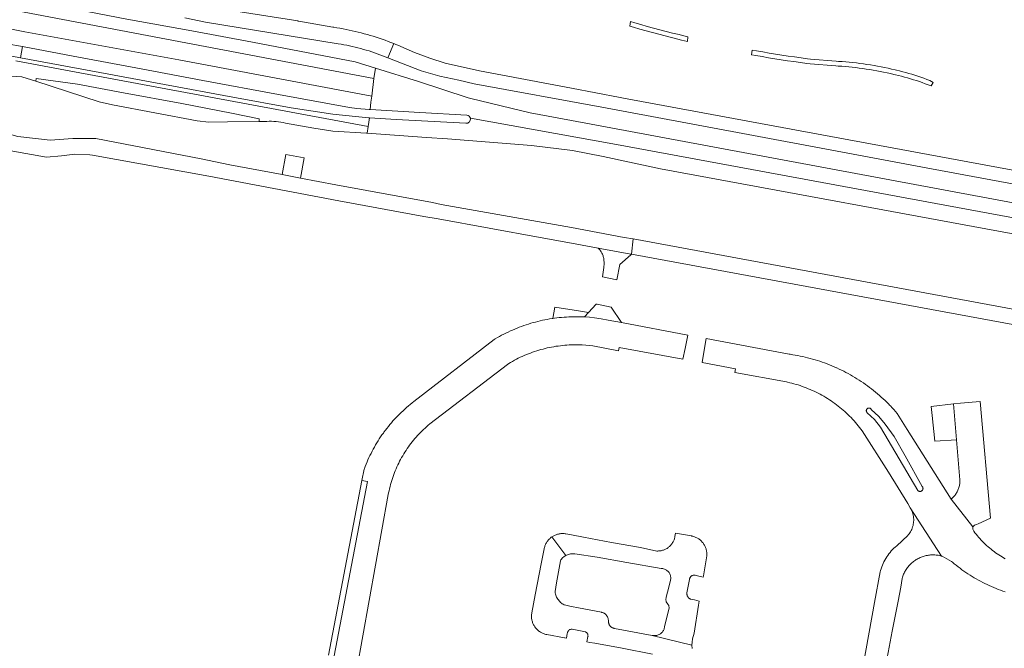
# Model space of a CAD drawing. Extents: x 152825 to 164088, y 457113 to 463005.
# Tile 128 of 256: x 157022 to 157233, y 460412 to 460547. Entities that reach past the tile are written whole.
import ezdxf

# ---------------------------------------------------------------- set-up
doc = ezdxf.new("R2010")
doc.units = 0
doc.header["$LTSCALE"] = 0.5
for name, color, linetype, lineweight in [('B-PV-VH-GESLOTENVERHARDING_ASFALT-GV', 251, 'CONTINUOUS', 18), ('B-PV-VH-GESLOTENVERHARDING_BETON-GV', 251, 'CONTINUOUS', 18), ('B-PV-VH-ONVERHARD-GV', 251, 'CONTINUOUS', 18), ('B-PV-VH-OPENVERHARDING_BETONSTRAATSTEEN-GV', 251, 'CONTINUOUS', 18), ('B-PV-VH-OPENVERHARDING_STRAATBAKSTEEN-GV', 251, 'CONTINUOUS', 18)]:
    doc.layers.add(name, color=color, linetype=linetype, lineweight=lineweight)

msp = doc.modelspace()

# ---------------------------------------------------------------- linework, layer by layer
at = {"layer": 'B-PV-VH-GESLOTENVERHARDING_ASFALT-GV', "flags": 128}
for points in [[(157011.426, 460559.574), (157007.035, 460560.678), (157005.203, 460551.278), (157005.194, 460551.228), (157017.5, 460549.3), (157098.169, 460533.99), (157098.459, 460536.254), (157094.127, 460537.614), (157072.142, 460541.76), (157059.183, 460544.192), (157045.201, 460546.708), (157030.794, 460549.493), (157024.718, 460550.686), (157024.659, 460550.696), (157021.205, 460551.304), (157017.815, 460552.594), (157016.321, 460553.359)], [(157057.658, 460547.039), (157062.11, 460546.047), (157090.503, 460541.461), (157091.112, 460541.359), (157091.719, 460541.249), (157092.325, 460541.131), (157092.929, 460541.005), (157093.532, 460540.871), (157094.132, 460540.73), (157094.731, 460540.58), (157095.328, 460540.423), (157095.923, 460540.259), (157096.516, 460540.086), (157097.106, 460539.906), (157097.694, 460539.718), (157098.28, 460539.523), (157098.863, 460539.32), (157099.443, 460539.11), (157100.02, 460538.892), (157100.595, 460538.666), (157101.117, 460538.454), (157102.433, 460541.479), (157101.812, 460541.726), (157101.188, 460541.966), (157100.561, 460542.198), (157099.931, 460542.423), (157099.299, 460542.641), (157098.664, 460542.85), (157098.027, 460543.052), (157097.387, 460543.247), (157096.745, 460543.433), (157096.101, 460543.613), (157095.455, 460543.784), (157094.807, 460543.947), (157094.157, 460544.103), (157093.505, 460544.251), (157092.851, 460544.392), (157092.196, 460544.524), (157091.539, 460544.648), (157090.881, 460544.765), (157090.221, 460544.874), (157089.56, 460544.975), (157089.345, 460545.006), (157083.255, 460546.083), (157081.923, 460546.318), (157081.868, 460546.327), (157063.986, 460549.126)], [(157240.449, 460513.413), (157151.604, 460529.829), (157150.867, 460529.965), (157140.441, 460531.937), (157120.749, 460535.662), (157113.412, 460537.316), (157110.097, 460538.334), (157106.861, 460539.579), (157103.267, 460541.134), (157102.851, 460541.308), (157102.433, 460541.479), (157101.117, 460538.454), (157108.252, 460535.63), (157112.28, 460534.51), (157116.37, 460533.631), (157119.628, 460532.89), (157146.941, 460527.85), (157177.14, 460522.217), (157217.577, 460514.695), (157253.749, 460507.976)], [(157021.468, 460537.828), (157030.98, 460536.04), (157096.934, 460523.727), (157097.224, 460525.595), (157096.992, 460525.609), (157089.364, 460526.401), (157080.443, 460527.698), (157067.957, 460530.008), (157053.288, 460532.72), (157037.553, 460535.628), (157022.478, 460538.448), (157019.108, 460539.109)], [(157274.884, 460500), (157140.441, 460525.019), (157131.6, 460526.664), (157118.932, 460529.765), (157118.335, 460529.894), (157107.688, 460533.356), (157098.459, 460536.254), (157098.169, 460533.99), (157097.691, 460530.258)], [(157097.691, 460530.258), (157097.634, 460529.815), (157097.524, 460528.952), (157097.318, 460527.361), (157108.003, 460526.763), (157118.058, 460526.189)], [(157117.843, 460524.429), (157102.892, 460525.243), (157097.224, 460525.595), (157096.934, 460523.727), (157096.713, 460522.308), (157109.423, 460521.396), (157113.918, 460521.073), (157131.932, 460519.7), (157140.676, 460518.562), (157147.227, 460517.313), (157159.531, 460514.663), (157239.273, 460500)], [(157240.927, 460503.086), (157150.092, 460519.908), (157118.81, 460525.504)], [(157118.81, 460525.504), (157150.092, 460519.908), (157240.927, 460503.086)], [(157146.196, 460497.705), (157153.177, 460496.418), (157153.322, 460496.391), (157153.672, 460499.651), (157151.783, 460500), (157140.441, 460502.096), (157112.562, 460507.053), (157110.693, 460507.471), (157089.969, 460511.278), (157082.454, 460512.683), (157078.5, 460513.422), (157067.266, 460515.522), (157061.125, 460516.824), (157038.576, 460521.159), (157033.657, 460521.165), (157028.846, 460520.801), (157021.905, 460521.577), (157019.579, 460522.247), (157019.516, 460522.265)], [(157020.366, 460518.522), (157028.024, 460517.145), (157031.228, 460517.439), (157034.123, 460517.82), (157037.341, 460517.698), (157037.869, 460517.609), (157062.76, 460513.08), (157090.662, 460507.849), (157108.857, 460504.479), (157111.926, 460503.965), (157133.756, 460500), (157140.441, 460498.767), (157146.196, 460497.705)], [(157319.892, 460468.937), (157153.672, 460499.651), (157153.322, 460496.391), (157307.428, 460467.968)]]:
    msp.add_lwpolyline(points, dxfattribs=at)
for points in [[(157017.5, 460549.3), (157005.194, 460551.228), (157004.535, 460547.849), (157015.744, 460545.483), (157023.419, 460543.991), (157056.357, 460538.021), (157097.691, 460530.258), (157098.169, 460533.99)], [(157097.524, 460528.952), (157097.634, 460529.815), (157097.691, 460530.258), (157056.357, 460538.021), (157023.419, 460543.991), (157015.744, 460545.483), (157004.535, 460547.849), (157004.419, 460547.253), (157004.356, 460546.932), (157003.855, 460544.36), (157007.63, 460543.619), (157015.983, 460542.078), (157019.508, 460541.457), (157022.887, 460540.843), (157033.763, 460538.782), (157048.273, 460536.049), (157061.504, 460533.597), (157077.729, 460530.596), (157092.936, 460527.821), (157094.503, 460527.623), (157097.123, 460527.372), (157097.318, 460527.361)], [(157153.177, 460496.418), (157146.196, 460497.705), (157146.217, 460497.683), (157146.348, 460497.543), (157146.472, 460497.398), (157146.59, 460497.247), (157146.701, 460497.091), (157146.806, 460496.932), (157146.905, 460496.767), (157146.996, 460496.599), (157147.08, 460496.428), (157147.157, 460496.252), (157147.227, 460496.074), (157147.289, 460495.893), (157147.343, 460495.71), (157147.39, 460495.524), (157147.429, 460495.337), (157147.506, 460494.431), (157147.402, 460493.528), (157147.15, 460491.52), (157150.16, 460490.93), (157150.82, 460494.19), (157153.15, 460496.24), (157153.322, 460496.391)]]:
    msp.add_lwpolyline(points, close=True, dxfattribs=at)
at = {"layer": 'B-PV-VH-GESLOTENVERHARDING_ASFALT-GV'}
for points in [[(157118.058, 460526.189, -0.3155038), (157118.81, 460525.504)], [(157118.81, 460525.504, -0.5169923), (157117.843, 460524.429)]]:
    msp.add_lwpolyline(points, format="xyb", dxfattribs=at)
at = {"layer": 'B-PV-VH-GESLOTENVERHARDING_BETON-GV', "flags": 128}
for points in [[(157073.555, 460524.818), (157073.599, 460525.367), (157067.623, 460526.602), (157057.003, 460528.627), (157044.55, 460530.954), (157034.68, 460532.767), (157025.827, 460534.02), (157025.714, 460533.414), (157039.272, 460529.047), (157042.166, 460528.401), (157060.324, 460524.952), (157062.782, 460524.635), (157066.812, 460524.758), (157066.829, 460524.759)], [(157083.235, 460517.03), (157079.307, 460517.741), (157078.5, 460513.422), (157082.454, 460512.683)]]:
    msp.add_lwpolyline(points, close=True, dxfattribs=at)
at = {"layer": 'B-PV-VH-ONVERHARD-GV', "flags": 128}
for points in [[(157165.427, 460542.962), (157164.271, 460543.216), (157163.508, 460543.404), (157162.143, 460543.745), (157160.782, 460544.092), (157159.424, 460544.448), (157158.068, 460544.812), (157156.713, 460545.184), (157155.359, 460545.562), (157154.01, 460545.949), (157153.108, 460546.213), (157153.002, 460545.202), (157153.732, 460544.988), (157155.087, 460544.6), (157156.446, 460544.22), (157157.806, 460543.847), (157159.168, 460543.481), (157160.532, 460543.124), (157161.898, 460542.775), (157163.267, 460542.433), (157164.044, 460542.242), (157165.329, 460541.959)], [(157217.487, 460532.419), (157217.944, 460533.184), (157217.223, 460533.595), (157216.589, 460533.833), (157215.951, 460534.064), (157215.31, 460534.287), (157214.667, 460534.503), (157214.022, 460534.711), (157213.374, 460534.911), (157212.723, 460535.103), (157212.071, 460535.287), (157211.416, 460535.464), (157210.759, 460535.633), (157210.101, 460535.794), (157209.77, 460535.871), (157209.029, 460536.043), (157208.282, 460536.208), (157207.533, 460536.367), (157206.782, 460536.516), (157206.03, 460536.658), (157205.277, 460536.792), (157204.521, 460536.917), (157203.764, 460537.035), (157203.007, 460537.144), (157202.248, 460537.246), (157201.489, 460537.339), (157200.729, 460537.425), (157199.966, 460537.502), (157199.204, 460537.571), (157198.442, 460537.633), (157197.679, 460537.686), (157197.163, 460537.718), (157191.674, 460538.165), (157191, 460538.252), (157189.635, 460538.434), (157188.272, 460538.623), (157186.909, 460538.821), (157185.548, 460539.026), (157184.188, 460539.239), (157182.83, 460539.461), (157181.472, 460539.69), (157180.116, 460539.927), (157179.146, 460540.102), (157179.053, 460539.103), (157179.941, 460538.942), (157181.303, 460538.704), (157182.666, 460538.474), (157184.03, 460538.252), (157185.396, 460538.038), (157186.763, 460537.832), (157188.131, 460537.633), (157189.5, 460537.443), (157190.87, 460537.26), (157191.57, 460537.17), (157197.092, 460536.72), (157197.614, 460536.688), (157198.367, 460536.636), (157199.119, 460536.575), (157199.871, 460536.507), (157200.622, 460536.431), (157201.372, 460536.346), (157202.121, 460536.254), (157202.869, 460536.154), (157203.616, 460536.046), (157204.362, 460535.93), (157205.107, 460535.806), (157205.85, 460535.674), (157206.592, 460535.534), (157207.332, 460535.387), (157208.071, 460535.231), (157208.808, 460535.068), (157209.543, 460534.897), (157209.869, 460534.821), (157210.516, 460534.663), (157211.161, 460534.497), (157211.805, 460534.323), (157212.446, 460534.142), (157213.085, 460533.954), (157213.721, 460533.757), (157214.355, 460533.553), (157214.987, 460533.341), (157215.616, 460533.122), (157216.243, 460532.895), (157216.866, 460532.661)]]:
    msp.add_lwpolyline(points, close=True, dxfattribs=at)
at = {"layer": 'B-PV-VH-OPENVERHARDING_BETONSTRAATSTEEN-GV', "flags": 128}
for points in [[(157097.318, 460527.361), (157097.123, 460527.372), (157094.503, 460527.623), (157092.936, 460527.821), (157077.729, 460530.596), (157061.504, 460533.597), (157048.273, 460536.049), (157033.763, 460538.782), (157022.887, 460540.843), (157022.478, 460538.448), (157037.553, 460535.628), (157053.288, 460532.72), (157067.957, 460530.008), (157080.443, 460527.698), (157089.364, 460526.401), (157096.992, 460525.609), (157097.224, 460525.595), (157102.892, 460525.243), (157117.843, 460524.429)], [(157096.934, 460523.727), (157030.98, 460536.04), (157021.468, 460537.828)], [(157002.477, 460526.041), (157004.978, 460529.458), (157008.224, 460532.266), (157014.648, 460534.426), (157018.206, 460534.625), (157022.751, 460534.335), (157025.714, 460533.414), (157025.827, 460534.02), (157034.68, 460532.767), (157044.55, 460530.954), (157057.003, 460528.627), (157067.623, 460526.602), (157073.599, 460525.367), (157073.555, 460524.818), (157075.2, 460524.833)], [(157118.058, 460526.189), (157108.003, 460526.763), (157097.318, 460527.361)], [(157079.186, 460524.467), (157085.318, 460523.388), (157089.356, 460522.736), (157096.569, 460522.318), (157096.713, 460522.308), (157096.934, 460523.727)]]:
    msp.add_lwpolyline(points, dxfattribs=at)
at = {"layer": 'B-PV-VH-OPENVERHARDING_BETONSTRAATSTEEN-GV'}
for points in [[(157118.81, 460525.504, 0.3155038), (157118.058, 460526.189)], [(157075.2, 460524.833, -0.0717909), (157079.186, 460524.467)], [(157117.843, 460524.429, 0.5169923), (157118.81, 460525.504)]]:
    msp.add_lwpolyline(points, format="xyb", dxfattribs=at)
at = {"layer": 'B-PV-VH-OPENVERHARDING_BETONSTRAATSTEEN-GV', "flags": 128}
msp.add_lwpolyline([(157141.963, 460484.273), (157136.903, 460485.06), (157136.493, 460482.64), (157136.82, 460482.686), (157137.335, 460482.752), (157137.851, 460482.811), (157138.368, 460482.861), (157138.885, 460482.904), (157139.403, 460482.939), (157139.922, 460482.965), (157140.441, 460482.984), (157141.116, 460482.996), (157141.791, 460482.995), (157142.514, 460482.983), (157143.236, 460482.957), (157144.126, 460483.936)], close=True, dxfattribs=at)
at = {"layer": 'B-PV-VH-OPENVERHARDING_STRAATBAKSTEEN-GV', "flags": 128}
for points in [[(157145.965, 460485.665), (157145.74, 460485.71), (157144.126, 460483.936), (157143.236, 460482.957), (157144.31, 460482.877), (157145.381, 460482.767), (157146.854, 460482.557), (157148.314, 460482.275), (157151.161, 460481.74), (157148.97, 460485.05)], [(157204.123, 460463.451), (157204.19, 460463.455), (157204.258, 460463.452), (157204.325, 460463.441), (157204.39, 460463.422), (157204.452, 460463.396), (157204.511, 460463.362), (157204.565, 460463.322), (157204.615, 460463.276), (157204.658, 460463.224), (157204.695, 460463.167), (157206.271, 460461.647), (157207.674, 460459.966), (157209.579, 460457.369), (157211.939, 460453.229), (157215.606, 460446.654), (157215.621, 460446.638), (157215.663, 460446.58), (157215.699, 460446.517), (157215.727, 460446.451), (157215.748, 460446.383), (157215.761, 460446.312), (157215.766, 460446.241), (157215.764, 460446.169), (157215.753, 460446.098), (157215.734, 460446.028), (157215.708, 460445.962), (157215.675, 460445.898), (157215.668, 460445.886), (157215.626, 460445.828), (157215.578, 460445.774), (157215.525, 460445.726), (157215.466, 460445.685), (157215.403, 460445.65), (157215.337, 460445.622), (157215.268, 460445.602), (157215.198, 460445.59), (157215.126, 460445.585), (157215.054, 460445.589), (157214.983, 460445.6), (157214.914, 460445.62), (157214.848, 460445.647), (157214.784, 460445.681), (157214.725, 460445.722), (157214.672, 460445.769), (157214.623, 460445.822), (157206.676, 460459.376), (157205.35, 460460.998), (157203.83, 460462.44), (157203.791, 460462.476), (157203.746, 460462.526), (157203.707, 460462.582), (157203.675, 460462.642), (157203.651, 460462.705), (157203.634, 460462.77), (157203.625, 460462.837), (157203.624, 460462.905), (157203.63, 460462.972), (157203.645, 460463.038), (157203.667, 460463.102), (157203.697, 460463.163), (157203.734, 460463.22), (157203.777, 460463.272), (157203.826, 460463.319), (157203.872, 460463.354), (157203.93, 460463.389), (157203.992, 460463.417), (157204.056, 460463.438)], [(157222.966, 460456.66), (157222.324, 460464.359), (157217.505, 460463.794), (157217.715, 460461.817), (157218.292, 460456.382)], [(157221.774, 460443.914), (157226.465, 460437.978), (157226.76, 460438.355), (157227.214, 460438.509), (157227.552, 460438.663), (157230.257, 460439.896), (157228.016, 460464.871), (157223.767, 460464.489), (157222.324, 460464.359), (157222.966, 460456.66), (157223.683, 460448.071), (157223.684, 460448.042), (157223.683, 460447.838), (157223.674, 460447.633), (157223.658, 460447.429), (157223.633, 460447.226), (157223.601, 460447.024), (157223.56, 460446.824), (157223.512, 460446.625), (157223.456, 460446.428), (157223.393, 460446.234), (157223.321, 460446.042), (157223.243, 460445.853), (157223.157, 460445.667), (157223.064, 460445.485), (157222.964, 460445.307), (157222.857, 460445.132), (157222.743, 460444.962), (157222.623, 460444.797), (157222.496, 460444.636), (157222.363, 460444.481), (157222.224, 460444.33), (157222.08, 460444.186), (157221.929, 460444.047)], [(157166.157, 460436.058), (157162.739, 460436.657), (157162.638, 460435.905), (157162.603, 460435.738), (157162.56, 460435.57), (157162.509, 460435.404), (157162.451, 460435.241), (157162.385, 460435.08), (157162.312, 460434.923), (157162.232, 460434.769), (157162.144, 460434.62), (157162.05, 460434.474), (157161.95, 460434.333), (157161.843, 460434.197), (157161.729, 460434.066), (157161.61, 460433.94), (157161.485, 460433.82), (157161.355, 460433.705), (157161.219, 460433.597), (157161.079, 460433.495), (157160.934, 460433.4), (157160.785, 460433.312), (157160.632, 460433.23), (157160.475, 460433.156), (157160.316, 460433.089), (157160.153, 460433.03), (157159.988, 460432.978), (157159.82, 460432.933), (157159.65, 460432.897), (157159.479, 460432.868), (157159.307, 460432.847), (157159.135, 460432.835), (157158.961, 460432.83), (157158.788, 460432.833), (157155.231, 460433.571), (157149.072, 460434.65), (157143.05, 460435.78), (157140.441, 460436.276), (157139.286, 460436.496), (157139.109, 460436.525), (157138.932, 460436.546), (157138.753, 460436.559), (157138.574, 460436.563), (157138.395, 460436.56), (157138.217, 460436.549), (157138.039, 460436.53), (157137.862, 460436.503), (157137.686, 460436.468), (157137.512, 460436.426), (157137.341, 460436.376), (157137.171, 460436.317), (157137.005, 460436.252), (157136.841, 460436.179), (157136.681, 460436.099), (157136.525, 460436.012), (157136.373, 460435.918), (157136.298, 460435.868), (157139.281, 460431.872), (157139.386, 460431.929), (157139.59, 460432.02), (157139.8, 460432.097), (157140.014, 460432.158), (157140.233, 460432.204), (157140.454, 460432.235), (157140.677, 460432.249), (157140.901, 460432.247), (157141.123, 460432.229), (157141.203, 460432.219), (157145.963, 460431.511), (157152.294, 460430.387), (157159.674, 460429.077), (157159.854, 460429.073), (157160.032, 460429.053), (157160.208, 460429.018), (157160.379, 460428.967), (157160.546, 460428.9), (157160.706, 460428.82), (157160.858, 460428.725), (157161.001, 460428.617), (157161.134, 460428.497), (157161.256, 460428.365), (157161.365, 460428.223), (157161.462, 460428.072), (157161.544, 460427.913), (157161.612, 460427.747), (157161.665, 460427.576), (157161.703, 460427.401), (157161.725, 460427.223), (157161.73, 460427.044), (157161.72, 460426.865), (157161.694, 460426.687), (157161.666, 460426.563), (157161.294, 460425.105), (157160.736, 460422.915), (157160.72, 460422.8), (157160.679, 460422.505), (157160.77, 460421.949), (157161.124, 460421.454), (157161.33, 460421.163), (157161.362, 460420.578), (157160.406, 460416.654), (157160.386, 460416.473), (157160.35, 460416.295), (157160.299, 460416.12), (157160.233, 460415.95), (157160.152, 460415.787), (157160.057, 460415.632), (157159.948, 460415.486), (157159.828, 460415.349), (157159.696, 460415.224), (157159.553, 460415.111), (157159.401, 460415.011), (157159.241, 460414.924), (157159.073, 460414.852), (157158.901, 460414.795), (157158.723, 460414.753), (157158.543, 460414.727), (157158.361, 460414.717), (157158.268, 460414.718), (157157.773, 460414.74), (157166.273, 460412.66), (157166.295, 460413.336), (157166.416, 460414.002), (157166.717, 460415.241), (157167.704, 460421.24), (157167.852, 460422.121), (157166.834, 460422.349), (157165.974, 460422.519), (157165.896, 460422.558), (157165.807, 460422.611), (157165.721, 460422.67), (157165.641, 460422.736), (157165.566, 460422.808), (157165.497, 460422.885), (157165.434, 460422.968), (157165.377, 460423.055), (157165.327, 460423.146), (157165.285, 460423.241), (157165.25, 460423.339), (157165.222, 460423.439), (157165.203, 460423.541), (157165.191, 460423.644), (157165.187, 460423.748), (157165.191, 460423.852), (157165.768, 460426.698), (157165.769, 460426.774), (157165.779, 460426.86), (157165.796, 460426.945), (157165.821, 460427.028), (157165.853, 460427.109), (157165.893, 460427.186), (157165.94, 460427.259), (157165.993, 460427.328), (157166.052, 460427.391), (157166.117, 460427.449), (157166.187, 460427.5), (157166.261, 460427.545), (157166.339, 460427.582), (157166.42, 460427.613), (157166.504, 460427.636), (157166.589, 460427.651), (157166.676, 460427.658), (157166.763, 460427.657), (157166.849, 460427.648), (157166.934, 460427.631), (157167.726, 460427.435), (157168.708, 460427.231), (157168.751, 460427.49), (157169.394, 460431.336), (157169.425, 460431.512), (157169.448, 460431.689), (157169.464, 460431.867), (157169.471, 460432.046), (157169.471, 460432.225), (157169.462, 460432.403), (157169.445, 460432.581), (157169.421, 460432.758), (157169.388, 460432.934), (157169.348, 460433.108), (157169.3, 460433.281), (157169.244, 460433.45), (157169.181, 460433.618), (157169.11, 460433.782), (157169.032, 460433.943), (157168.947, 460434.1), (157168.855, 460434.253), (157168.757, 460434.402), (157168.651, 460434.547), (157168.54, 460434.686), (157168.422, 460434.821), (157168.298, 460434.95), (157168.169, 460435.073), (157168.034, 460435.191), (157167.894, 460435.302), (157167.749, 460435.407), (157167.6, 460435.505), (157167.447, 460435.597), (157167.289, 460435.682), (157167.128, 460435.759), (157166.964, 460435.829), (157166.796, 460435.892), (157166.626, 460435.947), (157166.454, 460435.995), (157166.28, 460436.035)]]:
    msp.add_lwpolyline(points, close=True, dxfattribs=at)
for points in [[(157094.456, 460407.125), (157101.238, 460444.911), (157101.31, 460445.295), (157101.4, 460445.736), (157101.498, 460446.174), (157101.603, 460446.611), (157101.717, 460447.046), (157101.838, 460447.479), (157101.966, 460447.91), (157102.103, 460448.338), (157102.247, 460448.764), (157102.398, 460449.187), (157102.558, 460449.608), (157102.724, 460450.025), (157102.898, 460450.44), (157103.079, 460450.851), (157103.268, 460451.259), (157103.464, 460451.664), (157103.667, 460452.065), (157103.877, 460452.462), (157104.094, 460452.856), (157104.318, 460453.245), (157104.549, 460453.631), (157104.787, 460454.013), (157105.031, 460454.39), (157105.283, 460454.762), (157105.541, 460455.131), (157105.805, 460455.494), (157106.076, 460455.853), (157106.353, 460456.207), (157106.636, 460456.556), (157106.926, 460456.9), (157107.221, 460457.239), (157107.523, 460457.572), (157107.83, 460457.9), (157108.144, 460458.222), (157108.462, 460458.539), (157108.787, 460458.85), (157109.117, 460459.155), (157109.453, 460459.455), (157109.793, 460459.748), (157110.139, 460460.035), (157126.75, 460472.799), (157127.018, 460472.963), (157127.424, 460473.204), (157127.833, 460473.439), (157128.247, 460473.666), (157128.665, 460473.886), (157129.086, 460474.099), (157129.511, 460474.305), (157129.939, 460474.504), (157130.37, 460474.696), (157130.805, 460474.88), (157131.243, 460475.056), (157131.683, 460475.226), (157132.127, 460475.387), (157132.573, 460475.542), (157133.022, 460475.688), (157133.473, 460475.827), (157133.926, 460475.959), (157134.382, 460476.082), (157134.84, 460476.198), (157135.299, 460476.306), (157135.76, 460476.407), (157136.223, 460476.499), (157136.688, 460476.584), (157137.153, 460476.661), (157137.62, 460476.73), (157138.089, 460476.791), (157138.558, 460476.844), (157139.028, 460476.889), (157139.498, 460476.926), (157139.969, 460476.955), (157140.441, 460476.976), (157142.741, 460476.964), (157145.032, 460476.762), (157150.572, 460475.729), (157150.698, 460476.399), (157164.326, 460473.916), (157164.803, 460476.191), (157165.404, 460479.061), (157151.161, 460481.74), (157148.314, 460482.275), (157146.854, 460482.557), (157145.381, 460482.767), (157144.31, 460482.877), (157143.236, 460482.957), (157142.514, 460482.983), (157141.791, 460482.995), (157141.116, 460482.996), (157140.441, 460482.984), (157139.922, 460482.965), (157139.403, 460482.939), (157138.885, 460482.904), (157138.368, 460482.861), (157137.851, 460482.811), (157137.335, 460482.752), (157136.82, 460482.686), (157136.493, 460482.64), (157136.306, 460482.611), (157135.793, 460482.529), (157135.282, 460482.439), (157134.772, 460482.341), (157134.264, 460482.235), (157133.757, 460482.121), (157133.252, 460482), (157132.749, 460481.87), (157132.248, 460481.733), (157131.75, 460481.589), (157131.253, 460481.436), (157130.759, 460481.276), (157130.268, 460481.109), (157129.779, 460480.934), (157129.293, 460480.751), (157128.81, 460480.561), (157128.33, 460480.363), (157127.852, 460480.158), (157127.378, 460479.946), (157126.908, 460479.727), (157126.441, 460479.5), (157125.977, 460479.266), (157125.517, 460479.025), (157125.061, 460478.777), (157124.609, 460478.522), (157124.16, 460478.26), (157123.885, 460478.094), (157106.732, 460464.874), (157106.328, 460464.557), (157105.93, 460464.233), (157105.536, 460463.904), (157105.148, 460463.568), (157104.765, 460463.226), (157104.387, 460462.879), (157104.015, 460462.525), (157103.649, 460462.166), (157103.288, 460461.801), (157102.932, 460461.431), (157102.583, 460461.055), (157102.24, 460460.673), (157101.902, 460460.286), (157101.571, 460459.895), (157101.245, 460459.498), (157100.926, 460459.095), (157100.613, 460458.689), (157100.307, 460458.277), (157100.174, 460458.094), (157099.88, 460457.678), (157099.592, 460457.258), (157099.311, 460456.833), (157099.036, 460456.404), (157098.769, 460455.971), (157098.508, 460455.533), (157098.254, 460455.092), (157098.007, 460454.646), (157097.767, 460454.197), (157097.534, 460453.744), (157097.308, 460453.288), (157097.09, 460452.828), (157096.879, 460452.364), (157096.675, 460451.897), (157096.478, 460451.427), (157096.289, 460450.955), (157096.107, 460450.479), (157096.06, 460450.351), (157095.599, 460447.952), (157096.781, 460447.743), (157089.61, 460410.394)], [(157233.397, 460431.141), (157233.039, 460431.344), (157232.686, 460431.555), (157232.336, 460431.772), (157231.991, 460431.997), (157231.65, 460432.227), (157231.314, 460432.465), (157230.982, 460432.709), (157230.655, 460432.959), (157230.333, 460433.216), (157230.017, 460433.479), (157229.705, 460433.748), (157229.399, 460434.023), (157229.098, 460434.304), (157228.802, 460434.59), (157228.512, 460434.883), (157228.228, 460435.181), (157227.95, 460435.484), (157227.678, 460435.793), (157227.411, 460436.107), (157227.151, 460436.426), (157226.898, 460436.75), (157226.65, 460437.079), (157226.424, 460437.501), (157226.465, 460437.978), (157221.774, 460443.914), (157212.386, 460458.877), (157210.25, 460462.281), (157209.894, 460462.693), (157209.532, 460463.1), (157209.165, 460463.502), (157208.791, 460463.898), (157208.604, 460464.091), (157208.412, 460464.288), (157208.027, 460464.673), (157207.636, 460465.052), (157207.24, 460465.426), (157206.838, 460465.793), (157206.431, 460466.155), (157206.019, 460466.511), (157205.601, 460466.86), (157205.179, 460467.204), (157204.751, 460467.541), (157204.319, 460467.872), (157203.881, 460468.196), (157203.44, 460468.514), (157202.993, 460468.825), (157202.542, 460469.13), (157202.086, 460469.428), (157201.626, 460469.72), (157201.162, 460470.004), (157200.694, 460470.282), (157200.222, 460470.553), (157199.745, 460470.817), (157199.265, 460471.074), (157198.782, 460471.324), (157198.294, 460471.567), (157197.803, 460471.802), (157197.309, 460472.03), (157197.223, 460472.069), (157196.725, 460472.289), (157196.223, 460472.501), (157195.719, 460472.706), (157195.212, 460472.903), (157194.701, 460473.093), (157194.189, 460473.276), (157193.673, 460473.451), (157193.155, 460473.618), (157192.635, 460473.778), (157192.112, 460473.93), (157191.587, 460474.074), (157191.06, 460474.211), (157190.531, 460474.34), (157190, 460474.461), (157189.467, 460474.574), (157188.933, 460474.68), (157188.398, 460474.777), (157187.861, 460474.867), (157187.322, 460474.949), (157187.116, 460474.978), (157169.342, 460478.32), (157168.844, 460475.429), (157168.453, 460473.164), (157175.635, 460471.855), (157175.49, 460471.082), (157186.517, 460469.031), (157186.776, 460468.975), (157187.228, 460468.872), (157187.679, 460468.761), (157188.127, 460468.642), (157188.573, 460468.515), (157189.018, 460468.381), (157189.459, 460468.239), (157189.899, 460468.089), (157190.335, 460467.932), (157190.769, 460467.767), (157191.2, 460467.595), (157191.628, 460467.416), (157192.052, 460467.229), (157192.474, 460467.034), (157192.892, 460466.833), (157193.306, 460466.624), (157193.717, 460466.409), (157194.124, 460466.186), (157194.527, 460465.956), (157194.927, 460465.72), (157195.321, 460465.476), (157195.712, 460465.226), (157196.098, 460464.969), (157196.48, 460464.705), (157196.858, 460464.435), (157197.23, 460464.159), (157197.598, 460463.876), (157197.961, 460463.586), (157198.319, 460463.291), (157198.671, 460462.989), (157199.018, 460462.681), (157199.36, 460462.368), (157199.697, 460462.048), (157200.028, 460461.723), (157200.353, 460461.392), (157200.673, 460461.056), (157200.986, 460460.714), (157201.294, 460460.367), (157201.596, 460460.014), (157201.892, 460459.657), (157202.181, 460459.294), (157202.464, 460458.926), (157202.741, 460458.554), (157208.406, 460449.739), (157212.5, 460442.988), (157213.039, 460442.099), (157219.706, 460431.758), (157219.712, 460431.756), (157219.903, 460431.7), (157221.88, 460430.581), (157222.057, 460430.43), (157222.458, 460430.096), (157222.864, 460429.768), (157223.274, 460429.446), (157223.69, 460429.13), (157224.11, 460428.821), (157224.535, 460428.519), (157224.965, 460428.223), (157225.399, 460427.934), (157225.837, 460427.651), (157226.28, 460427.375), (157226.727, 460427.106), (157227.178, 460426.844), (157227.633, 460426.589), (157228.092, 460426.341), (157228.554, 460426.099), (157229.021, 460425.865), (157229.49, 460425.638), (157229.964, 460425.419), (157230.44, 460425.207), (157230.92, 460425.001), (157231.402, 460424.804), (157231.888, 460424.614), (157232.377, 460424.431), (157232.868, 460424.256), (157233.362, 460424.088)], [(157089.61, 460410.394), (157096.781, 460447.743), (157095.599, 460447.952), (157088.418, 460410.535)], [(157208.06, 460409.99), (157209.187, 460415.689), (157210.472, 460422.116), (157210.994, 460425.11), (157211.318, 460426.973), (157211.383, 460427.197), (157211.455, 460427.419), (157211.536, 460427.638), (157211.623, 460427.855), (157211.718, 460428.068), (157211.821, 460428.278), (157211.93, 460428.484), (157212.046, 460428.687), (157212.169, 460428.885), (157212.299, 460429.079), (157212.436, 460429.268), (157212.579, 460429.453), (157212.728, 460429.632), (157212.883, 460429.807), (157213.044, 460429.976), (157213.211, 460430.139), (157213.383, 460430.297), (157213.561, 460430.448), (157213.744, 460430.593), (157213.931, 460430.732), (157214.123, 460430.865), (157214.32, 460430.991), (157214.521, 460431.11), (157214.726, 460431.222), (157214.934, 460431.327), (157215.146, 460431.425), (157215.361, 460431.515), (157215.58, 460431.598), (157215.8, 460431.674), (157216.024, 460431.742), (157216.249, 460431.802), (157216.477, 460431.854), (157216.706, 460431.899), (157216.937, 460431.936), (157217.168, 460431.964), (157217.401, 460431.985), (157217.634, 460431.998), (157217.867, 460432.003), (157218.101, 460432), (157218.334, 460431.989), (157218.566, 460431.97), (157218.798, 460431.943), (157219.029, 460431.908), (157219.259, 460431.865), (157219.486, 460431.814), (157219.706, 460431.758), (157213.039, 460442.099), (157213.18, 460441.852), (157213.306, 460441.598), (157213.418, 460441.338), (157213.515, 460441.071), (157213.597, 460440.8), (157213.663, 460440.524), (157213.714, 460440.245), (157213.749, 460439.964), (157213.767, 460439.681), (157213.77, 460439.397), (157213.757, 460439.114), (157213.728, 460438.832), (157213.683, 460438.552), (157213.623, 460438.275), (157213.547, 460438.001), (157213.455, 460437.733), (157213.349, 460437.47), (157213.228, 460437.214), (157213.093, 460436.964), (157212.944, 460436.723), (157212.781, 460436.491), (157212.606, 460436.268), (157212.494, 460436.139), (157210.136, 460433.935), (157209.827, 460433.678), (157209.529, 460433.409), (157209.242, 460433.129), (157208.966, 460432.837), (157208.702, 460432.535), (157208.45, 460432.222), (157208.211, 460431.9), (157207.985, 460431.568), (157207.772, 460431.227), (157207.573, 460430.879), (157207.388, 460430.522), (157207.218, 460430.159), (157207.062, 460429.789), (157206.921, 460429.413), (157206.795, 460429.032), (157206.684, 460428.646), (157206.62, 460428.391), (157205.394, 460421.777), (157202.943, 460408.299)], [(157166.352, 460411.988), (157166.273, 460412.66), (157157.773, 460414.74), (157149.671, 460416.263), (157149.635, 460416.27), (157149.526, 460416.297), (157149.418, 460416.332), (157149.313, 460416.374), (157149.212, 460416.424), (157149.114, 460416.481), (157149.021, 460416.544), (157148.932, 460416.614), (157148.848, 460416.69), (157148.77, 460416.772), (157148.698, 460416.859), (157148.632, 460416.951), (157148.573, 460417.047), (157148.521, 460417.148), (157148.476, 460417.251), (157148.439, 460417.358), (157148.409, 460417.467), (157148.387, 460417.578), (157148.373, 460417.69), (157148.367, 460417.803), (157148.372, 460417.923), (157148.369, 460418.043), (157148.358, 460418.163), (157148.339, 460418.282), (157148.312, 460418.399), (157148.277, 460418.514), (157148.235, 460418.627), (157148.185, 460418.736), (157148.128, 460418.842), (157148.065, 460418.944), (157147.994, 460419.042), (157147.918, 460419.135), (157147.835, 460419.222), (157147.747, 460419.304), (157147.653, 460419.379), (157147.555, 460419.448), (157147.452, 460419.511), (157147.346, 460419.567), (157147.236, 460419.615), (157147.122, 460419.656), (157147.007, 460419.689), (157146.914, 460419.71), (157141.957, 460420.674), (157140.441, 460420.969), (157140.09, 460421.037), (157139.229, 460421.205), (157138.922, 460421.309), (157138.713, 460421.418), (157138.512, 460421.541), (157138.319, 460421.677), (157138.137, 460421.826), (157137.965, 460421.988), (157137.804, 460422.16), (157137.656, 460422.343), (157137.52, 460422.535), (157137.398, 460422.736), (157137.289, 460422.945), (157137.195, 460423.161), (157137.116, 460423.383), (157137.052, 460423.61), (157137.004, 460423.841), (157136.971, 460424.074), (157136.964, 460424.152), (157137.233, 460426.03), (157138.09, 460430.734), (157138.211, 460430.922), (157138.346, 460431.1), (157138.493, 460431.268), (157138.652, 460431.425), (157138.821, 460431.57), (157139.001, 460431.703), (157139.19, 460431.823), (157139.281, 460431.872), (157136.298, 460435.868), (157136.152, 460435.764), (157136.012, 460435.653), (157135.876, 460435.536), (157135.746, 460435.413), (157135.621, 460435.284), (157135.503, 460435.15), (157135.39, 460435.011), (157135.284, 460434.867), (157135.184, 460434.719), (157135.091, 460434.566), (157135.005, 460434.409), (157134.926, 460434.248), (157134.854, 460434.084), (157134.79, 460433.917), (157134.733, 460433.747), (157134.684, 460433.575), (157134.642, 460433.401), (157134.627, 460433.327), (157133.995, 460430.073), (157132.712, 460423.434), (157131.983, 460419.62), (157131.953, 460419.444), (157131.931, 460419.266), (157131.917, 460419.088), (157131.911, 460418.91), (157131.913, 460418.731), (157131.923, 460418.553), (157131.94, 460418.375), (157131.966, 460418.198), (157132, 460418.023), (157132.041, 460417.849), (157132.091, 460417.677), (157132.148, 460417.508), (157132.212, 460417.341), (157132.284, 460417.177), (157132.363, 460417.017), (157132.449, 460416.86), (157132.542, 460416.708), (157132.642, 460416.56), (157132.748, 460416.416), (157132.861, 460416.277), (157132.98, 460416.144), (157133.104, 460416.016), (157133.235, 460415.893), (157133.37, 460415.777), (157133.511, 460415.667), (157133.656, 460415.563), (157133.806, 460415.466), (157133.96, 460415.375), (157134.118, 460415.292), (157134.28, 460415.216), (157134.445, 460415.146), (157134.613, 460415.085), (157134.783, 460415.031), (157134.955, 460414.985), (157135.13, 460414.946), (157135.184, 460414.936), (157138.949, 460414.258), (157139.034, 460414.242), (157139.426, 460414.17), (157139.57, 460415.176), (157139.572, 460415.192), (157139.594, 460415.317), (157139.631, 460415.439), (157139.683, 460415.555), (157139.749, 460415.664), (157139.829, 460415.764), (157139.92, 460415.852), (157140.022, 460415.929), (157140.132, 460415.993), (157140.25, 460416.042), (157140.373, 460416.075), (157140.499, 460416.094), (157140.626, 460416.096), (157143.445, 460415.526), (157143.456, 460415.521), (157143.565, 460415.462), (157143.665, 460415.389), (157143.755, 460415.304), (157143.833, 460415.209), (157143.898, 460415.104), (157143.949, 460414.991), (157143.985, 460414.873), (157144.006, 460414.751), (157144.011, 460414.628), (157143.999, 460414.504), (157143.793, 460413.372), (157144.37, 460413.267), (157145.46, 460413.068), (157151.344, 460412.05), (157157.817, 460410.773)]]:
    msp.add_lwpolyline(points, dxfattribs=at)

doc.saveas('drawing.dxf')
